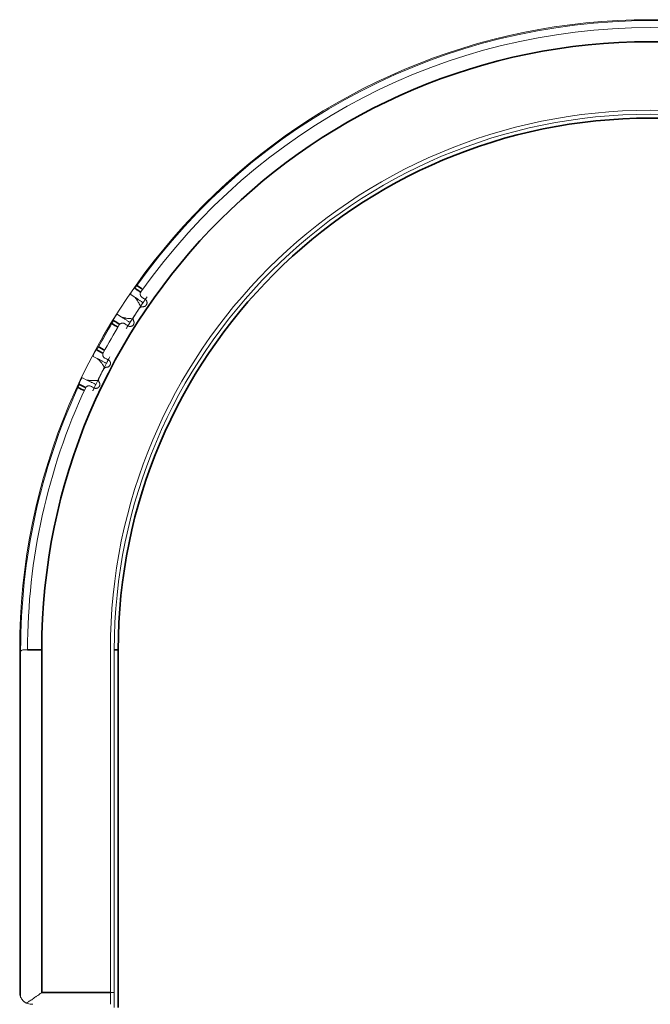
# Model space of a CAD drawing. Header units: millimetres. Extents: x 4 to 1188, y 1 to 840.
# Tile 23 of 256: x 308 to 319, y 241 to 258. Entities that reach past the tile are written whole.
import ezdxf

# ---------------------------------------------------------------- set-up
doc = ezdxf.new("R2010")
doc.units = ezdxf.units.MM
doc.layers.add('1', color=7, linetype='Continuous')

msp = doc.modelspace()

# ---------------------------------------------------------------- linework, layer by layer
at = {"layer": '1', "color": 154, "linetype": 'Continuous', "lineweight": 13}
for p, q in [((309.9099, 253.3827), (309.9691, 253.3421)), ((309.7461, 253.0026), (309.6854, 253.0409)), ((309.2765, 252.3327), (309.34, 252.2992)), ((309.1575, 251.9363), (309.0927, 251.9673)), ((308.0316, 247.3651), (308.0316, 241.5651)), ((308.0472, 241.4878), (308.0472, 247.3651)), ((308.0472, 241.4878), (308.0472, 247.3413)), ((308.1649, 247.3651), (308.0983, 247.3651)), ((309.5649, 241.5651), (309.5649, 247.3651)), ((309.6316, 241.3118), (309.6316, 247.3651)), ((309.5649, 241.5651), (309.6316, 241.5651)), ((309.5649, 241.3651), (309.5649, 241.5651)), ((308.2316, 241.3651), (308.2552, 241.3651))]:
    msp.add_line(p, q, dxfattribs=at)
at = {"layer": '1', "color": 154, "linetype": 'Continuous', "lineweight": 35}
for p, q in [((308.0316, 247.3651), (308.0472, 247.3651)), ((308.4049, 247.3651), (308.1649, 247.3651)), ((308.4049, 247.3651), (308.4049, 241.5651)), ((309.6983, 247.3651), (309.6316, 247.3651)), ((309.6983, 247.3651), (309.6983, 241.3118)), ((308.4049, 241.5651), (309.5649, 241.5651))]:
    msp.add_line(p, q, dxfattribs=at)
at = {"layer": '1', "color": 154, "linetype": 'Continuous', "lineweight": 13}
for centre, radius, start, end in [((318.6983, 247.3651), 10.6667, 360, 180), ((318.6983, 247.3651), 10.6511, 35.3647, 144.61191), ((318.6983, 247.3651), 10.5333, 35.12501, 144.87499), ((318.6983, 247.3651), 9.1333, 0, 180), ((318.6983, 247.3651), 9.0667, 0, 180), ((318.6983, 247.3651), 10.4, 146.0173, 147.38723), ((318.6983, 247.3651), 10.6511, 148.7647, 151.21191), ((318.6983, 247.3651), 10.5333, 148.52501, 151.47499), ((318.6983, 247.3651), 10.4, 152.6173, 153.98723), ((318.6983, 247.3651), 10.6511, 155.3647, 180), ((318.6983, 247.3651), 10.5333, 155.12501, 180), ((308.2316, 241.5651), 0.2, 202.75196, 221.81031), ((308.2316, 241.5651), 0.2, 243.04658, 270)]:
    msp.add_arc(centre, radius, start, end, dxfattribs=at)
at = {"layer": '1', "color": 154, "linetype": 'Continuous', "lineweight": 35}
for radius, start in [(10.2933, 360), (9, 0)]:
    msp.add_arc((318.6983, 247.3651), radius, start, 180, dxfattribs=at)
at = {"layer": '1', "color": 154, "linetype": 'Continuous', "lineweight": 13}
for points, knots in [([(310.015, 253.5333), (310.0114, 253.5284), (310.0078, 253.5236), (310.0031, 253.5181), (310.0022, 253.517), (310.0003, 253.5148), (309.9994, 253.5137), (309.9966, 253.5106), (309.9947, 253.5087), (309.992, 253.5059), (309.9911, 253.505), (309.9893, 253.5033), (309.9884, 253.5024), (309.9858, 253.5), (309.9825, 253.497), (309.9795, 253.4944), (309.9773, 253.4928), (309.9766, 253.4922), (309.9753, 253.4912), (309.9746, 253.4907), (309.974, 253.4903)], [0, 0, 0, 0, 0.25, 0.25, 0.3125, 0.3125, 0.375, 0.375, 0.5, 0.5, 0.5625, 0.5625, 0.625, 0.625, 0.75, 0.875, 0.875, 0.9375, 0.9375, 1, 1, 1, 1]), ([(309.974, 253.4903), (309.9725, 253.4893), (309.971, 253.488), (309.9685, 253.4858), (309.9677, 253.4849), (309.9659, 253.4832), (309.965, 253.4822), (309.9622, 253.4792), (309.9603, 253.477), (309.9574, 253.4733), (309.9564, 253.4721), (309.9543, 253.4695), (309.9533, 253.4681), (309.9502, 253.4641), (309.9481, 253.4613), (309.945, 253.457), (309.944, 253.4555), (309.9419, 253.4526), (309.9408, 253.4511), (309.9377, 253.4467), (309.9357, 253.4437), (309.9326, 253.4393), (309.9317, 253.4378), (309.9297, 253.4348), (309.9287, 253.4333), (309.9259, 253.4289), (309.9241, 253.4261), (309.9216, 253.422), (309.9208, 253.4206), (309.9193, 253.4179), (309.9186, 253.4167), (309.9166, 253.4129), (309.9154, 253.4105), (309.9139, 253.4072), (309.9135, 253.4061), (309.9126, 253.404), (309.9122, 253.403), (309.9112, 253.4001), (309.9107, 253.3982), (309.9099, 253.3947), (309.9096, 253.3931), (309.9093, 253.3899), (309.9093, 253.3884), (309.9094, 253.3854), (309.9096, 253.384), (309.9099, 253.3827)], [0, 0, 0, 0, 0.0625, 0.0625, 0.09375, 0.09375, 0.125, 0.125, 0.1875, 0.1875, 0.21875, 0.21875, 0.25, 0.25, 0.3125, 0.3125, 0.34375, 0.34375, 0.375, 0.375, 0.4375, 0.4375, 0.46875, 0.46875, 0.5, 0.5, 0.5625, 0.5625, 0.59375, 0.59375, 0.625, 0.625, 0.6875, 0.6875, 0.71875, 0.71875, 0.75, 0.75, 0.8125, 0.8125, 0.875, 0.875, 0.9375, 0.9375, 1, 1, 1, 1]), ([(309.9691, 253.3421), (309.9784, 253.3336), (309.9878, 253.3235), (310.0017, 253.3063), (310.0063, 253.3002), (310.0121, 253.2921), (310.0132, 253.2904), (310.0155, 253.2871), (310.0167, 253.2854), (310.0201, 253.2803), (310.0224, 253.2769), (310.0336, 253.2592), (310.0422, 253.2441), (310.0525, 253.2242), (310.0546, 253.2202), (310.0587, 253.212), (310.0607, 253.2078), (310.0667, 253.1953), (310.0706, 253.1868), (310.0745, 253.1782)], [0, 0, 0, 0, 0.25, 0.25, 0.375, 0.375, 0.40625, 0.40625, 0.4375, 0.4375, 0.5, 0.5, 0.75, 0.75, 0.8125, 0.8125, 0.875, 0.875, 1, 1, 1, 1]), ([(310.101, 253.3316), (310.0973, 253.334), (310.094, 253.3367), (310.0879, 253.3426), (310.0852, 253.3458), (310.0816, 253.351), (310.0805, 253.3528), (310.0784, 253.3565), (310.0775, 253.3584), (310.0749, 253.3642), (310.0735, 253.3683), (310.0721, 253.3746), (310.0717, 253.3767), (310.0712, 253.3811), (310.0708, 253.3855), (310.0709, 253.39), (310.0712, 253.3934), (310.0713, 253.3945), (310.0716, 253.3968), (310.0718, 253.398), (310.0728, 253.4037), (310.0741, 253.4083), (310.0769, 253.415), (310.078, 253.4172), (310.0803, 253.4215), (310.0816, 253.4236), (310.0831, 253.4256)], [0, 0, 0, 0, 0.125, 0.125, 0.25, 0.25, 0.3125, 0.3125, 0.375, 0.375, 0.5, 0.5, 0.5625, 0.5625, 0.625, 0.6875, 0.6875, 0.71875, 0.71875, 0.75, 0.75, 0.875, 0.875, 0.9375, 0.9375, 1, 1, 1, 1]), ([(310.1171, 253.2408), (310.1206, 253.246), (310.1255, 253.2531), (310.1349, 253.2667), (310.1383, 253.2717), (310.144, 253.28), (310.146, 253.2828), (310.1491, 253.2873), (310.1502, 253.2888), (310.1518, 253.2912), (310.1523, 253.292), (310.1534, 253.2935), (310.1539, 253.2942), (310.1695, 253.3167), (310.1802, 253.3319), (310.1865, 253.3409)], [0, 0, 0, 0, 0.2969881, 0.2969881, 0.4454822, 0.4454822, 0.5197293, 0.5197293, 0.5568528, 0.5568528, 0.5754145, 0.5754145, 0.5939763, 0.5939763, 1, 1, 1, 1]), ([(310.0551, 253.1438), (310.0584, 253.1487), (310.0622, 253.1531), (310.0688, 253.1589), (310.0711, 253.1607), (310.0759, 253.164), (310.0784, 253.1655), (310.0836, 253.1681), (310.0863, 253.1692), (310.0918, 253.1711), (310.0974, 253.1726), (310.1031, 253.1734), (310.1089, 253.1739), (310.1118, 253.1739), (310.1147, 253.1737)], [0, 0, 0, 0, 0.25, 0.25, 0.375, 0.375, 0.5, 0.5, 0.625, 0.625, 0.75, 0.875, 0.875, 1, 1, 1, 1]), ([(310.1147, 253.1737), (310.1183, 253.1735), (310.1256, 253.1737), (310.1327, 253.175), (310.1398, 253.177), (310.1433, 253.1783), (310.1499, 253.1813), (310.153, 253.1831), (310.1576, 253.1862), (310.1591, 253.1873), (310.162, 253.1897), (310.1633, 253.1909), (310.1673, 253.1946), (310.1697, 253.1974), (310.173, 253.2018), (310.1741, 253.2033), (310.176, 253.2065), (310.1769, 253.208), (310.1794, 253.2129), (310.1808, 253.2163), (310.1825, 253.2215), (310.183, 253.2233), (310.1839, 253.2269), (310.1842, 253.2287), (310.185, 253.2341), (310.1852, 253.2377), (310.1851, 253.2433), (310.185, 253.2451), (310.1847, 253.2487), (310.1844, 253.2505), (310.1834, 253.2559), (310.1825, 253.2594), (310.1806, 253.2645), (310.18, 253.2662), (310.1784, 253.2695), (310.1776, 253.2711), (310.175, 253.2759), (310.173, 253.2788), (310.1697, 253.2831), (310.1685, 253.2844), (310.1661, 253.287), (310.1648, 253.2883), (310.1609, 253.2919), (310.1581, 253.294), (310.1551, 253.296)], [0, 0, 0, 0, 0.0625, 0.125, 0.125, 0.1875, 0.1875, 0.25, 0.25, 0.28125, 0.28125, 0.3125, 0.3125, 0.375, 0.375, 0.40625, 0.40625, 0.4375, 0.4375, 0.5, 0.5, 0.53125, 0.53125, 0.5625, 0.5625, 0.625, 0.625, 0.65625, 0.65625, 0.6875, 0.6875, 0.75, 0.75, 0.78125, 0.78125, 0.8125, 0.8125, 0.875, 0.875, 0.90625, 0.90625, 0.9375, 0.9375, 1, 1, 1, 1]), ([(309.6854, 253.0409), (309.6831, 253.0412), (309.6809, 253.041), (309.6772, 253.0396), (309.6759, 253.039), (309.6739, 253.0377), (309.6732, 253.0372), (309.6718, 253.0361), (309.671, 253.0355), (309.6688, 253.0334), (309.6672, 253.0318), (309.6647, 253.029), (309.6639, 253.028), (309.6621, 253.0259), (309.6594, 253.0225), (309.6566, 253.0187), (309.6537, 253.0146), (309.6528, 253.0132), (309.6508, 253.0103), (309.6498, 253.0089), (309.6469, 253.0045), (309.645, 253.0015), (309.6421, 252.9969), (309.6411, 252.9953), (309.6391, 252.9922), (309.6382, 252.9907), (309.6353, 252.9861), (309.6335, 252.983), (309.6307, 252.9784), (309.6298, 252.9768), (309.6281, 252.9738), (309.6256, 252.9693), (309.6233, 252.965), (309.6213, 252.9609), (309.6206, 252.9596), (309.6194, 252.957), (309.6183, 252.9546), (309.6174, 252.9522), (309.6165, 252.9499), (309.6161, 252.9488), (309.615, 252.9456), (309.6145, 252.9436), (309.6141, 252.9418)], [0, 0, 0, 0, 0.125, 0.125, 0.1875, 0.1875, 0.21875, 0.21875, 0.25, 0.25, 0.3125, 0.3125, 0.34375, 0.34375, 0.375, 0.4375, 0.4375, 0.46875, 0.46875, 0.5, 0.5, 0.5625, 0.5625, 0.59375, 0.59375, 0.625, 0.625, 0.6875, 0.6875, 0.71875, 0.71875, 0.75, 0.8125, 0.8125, 0.84375, 0.84375, 0.875, 0.90625, 0.90625, 0.9375, 0.9375, 1, 1, 1, 1]), ([(309.938, 252.9703), (309.9285, 252.9705), (309.9192, 252.9708), (309.9009, 252.9717), (309.8918, 252.9723), (309.8651, 252.9745), (309.8479, 252.9765), (309.8273, 252.9799), (309.8232, 252.9807), (309.8151, 252.9822), (309.8033, 252.9846), (309.7921, 252.9873), (309.7708, 252.9932), (309.7578, 252.9976), (309.7461, 253.0026)], [0, 0, 0, 0, 0.125, 0.125, 0.25, 0.25, 0.5, 0.5, 0.5625, 0.5625, 0.625, 0.75, 0.75, 1, 1, 1, 1]), ([(309.9585, 252.9359), (309.9558, 252.9411), (309.954, 252.9466), (309.9525, 252.9536), (309.9522, 252.9551), (309.9518, 252.958), (309.9517, 252.9594), (309.9513, 252.9638), (309.9513, 252.9696), (309.952, 252.9753), (309.9528, 252.9797), (309.9531, 252.9811), (309.9538, 252.9839), (309.9543, 252.9853), (309.9565, 252.9923), (309.9591, 252.9975), (309.9623, 253.0025)], [0, 0, 0, 0, 0.25, 0.25, 0.3125, 0.3125, 0.375, 0.375, 0.5, 0.625, 0.625, 0.6875, 0.6875, 0.75, 0.75, 1, 1, 1, 1]), ([(309.6141, 252.9418), (309.6134, 252.9387), (309.6124, 252.9352), (309.6108, 252.9302), (309.6104, 252.9292), (309.6097, 252.9271), (309.6093, 252.926), (309.6081, 252.9227), (309.6063, 252.9182), (309.6042, 252.9134), (309.6025, 252.9097), (309.6019, 252.9084), (309.6007, 252.9059), (309.6001, 252.9047), (309.5969, 252.8984), (309.5941, 252.8934), (309.5911, 252.8883)], [0, 0, 0, 0, 0.25, 0.25, 0.3125, 0.3125, 0.375, 0.375, 0.5, 0.625, 0.625, 0.6875, 0.6875, 0.75, 0.75, 1, 1, 1, 1]), ([(309.7147, 252.8649), (309.7173, 252.8691), (309.7203, 252.8729), (309.7253, 252.8781), (309.7271, 252.8798), (309.7307, 252.8828), (309.7345, 252.8856), (309.7385, 252.888), (309.7415, 252.8896), (309.7425, 252.8901), (309.7446, 252.891), (309.7456, 252.8915), (309.7508, 252.8936), (309.7549, 252.8948), (309.7613, 252.896), (309.7635, 252.8963), (309.7677, 252.8967), (309.7699, 252.8967), (309.7762, 252.8967), (309.7804, 252.8963), (309.7867, 252.895), (309.7887, 252.8945), (309.7928, 252.8933), (309.7948, 252.8926), (309.8007, 252.8902), (309.8045, 252.8882), (309.8082, 252.8858)], [0, 0, 0, 0, 0.125, 0.125, 0.1875, 0.1875, 0.25, 0.3125, 0.3125, 0.34375, 0.34375, 0.375, 0.375, 0.5, 0.5, 0.5625, 0.5625, 0.625, 0.625, 0.75, 0.75, 0.8125, 0.8125, 0.875, 0.875, 1, 1, 1, 1]), ([(309.8352, 252.8063), (309.8371, 252.8095), (309.8393, 252.813), (309.8446, 252.8216), (309.8478, 252.8267), (309.853, 252.8353), (309.8549, 252.8382), (309.8577, 252.8428), (309.8587, 252.8444), (309.8602, 252.8468), (309.8607, 252.8476), (309.8617, 252.8493), (309.8621, 252.8499), (309.883, 252.8835), (309.8948, 252.9022), (309.8979, 252.9071)], [0, 0, 0, 0, 0.1212478, 0.1212478, 0.2677065, 0.2677065, 0.3409359, 0.3409359, 0.3775505, 0.3775505, 0.3958579, 0.3958579, 0.4141652, 0.4141652, 1, 1, 1, 1]), ([(309.8623, 252.8502), (309.8653, 252.8483), (309.8715, 252.8449), (309.8782, 252.8425), (309.8834, 252.8411), (309.8851, 252.8407), (309.8887, 252.84), (309.8904, 252.8398), (309.8958, 252.8393), (309.8994, 252.8392), (309.9048, 252.8395), (309.9067, 252.8397), (309.9103, 252.8402), (309.9121, 252.8406), (309.9174, 252.8418), (309.9208, 252.8429), (309.9259, 252.845), (309.9276, 252.8457), (309.9309, 252.8474), (309.9325, 252.8483), (309.9371, 252.8512), (309.9401, 252.8534), (309.9442, 252.857), (309.9456, 252.8583), (309.9481, 252.8609), (309.9493, 252.8623), (309.9528, 252.8665), (309.9549, 252.8695), (309.9576, 252.8743), (309.9585, 252.876), (309.9601, 252.8793), (309.9608, 252.881), (309.9627, 252.8861), (309.9637, 252.8896), (309.9647, 252.895), (309.965, 252.8969), (309.9654, 252.9005), (309.9655, 252.9024), (309.9657, 252.9078), (309.9655, 252.9115), (309.9647, 252.9169), (309.9644, 252.9187), (309.9636, 252.9223), (309.9631, 252.9241), (309.9615, 252.9293), (309.9601, 252.9326), (309.9585, 252.9359)], [0, 0, 0, 0, 0.0625, 0.125, 0.125, 0.15625, 0.15625, 0.1875, 0.1875, 0.25, 0.25, 0.28125, 0.28125, 0.3125, 0.3125, 0.375, 0.375, 0.40625, 0.40625, 0.4375, 0.4375, 0.5, 0.5, 0.53125, 0.53125, 0.5625, 0.5625, 0.625, 0.625, 0.65625, 0.65625, 0.6875, 0.6875, 0.75, 0.75, 0.78125, 0.78125, 0.8125, 0.8125, 0.875, 0.875, 0.90625, 0.90625, 0.9375, 0.9375, 1, 1, 1, 1]), ([(309.3278, 252.447), (309.3265, 252.4458), (309.3251, 252.4444), (309.3229, 252.4418), (309.3221, 252.4409), (309.3206, 252.439), (309.3198, 252.4379), (309.3174, 252.4346), (309.3158, 252.4322), (309.3133, 252.4282), (309.3124, 252.4268), (309.3107, 252.424), (309.3098, 252.4226), (309.3072, 252.4182), (309.3054, 252.4151), (309.3028, 252.4105), (309.302, 252.409), (309.3002, 252.4058), (309.2994, 252.4042), (309.2968, 252.3995), (309.2951, 252.3963), (309.2926, 252.3915), (309.2918, 252.3899), (309.2902, 252.3868), (309.2894, 252.3852), (309.2871, 252.3805), (309.2856, 252.3774), (309.2836, 252.3731), (309.283, 252.3716), (309.2818, 252.3688), (309.2813, 252.3674), (309.2797, 252.3635), (309.2788, 252.361), (309.2777, 252.3575), (309.2773, 252.3564), (309.2767, 252.3542), (309.2765, 252.3531), (309.2758, 252.3501), (309.2755, 252.3482), (309.2751, 252.3447), (309.275, 252.343), (309.2751, 252.3398), (309.2752, 252.3383), (309.2757, 252.3354), (309.2761, 252.334), (309.2765, 252.3327)], [0, 0, 0, 0, 0.0625, 0.0625, 0.09375, 0.09375, 0.125, 0.125, 0.1875, 0.1875, 0.21875, 0.21875, 0.25, 0.25, 0.3125, 0.3125, 0.34375, 0.34375, 0.375, 0.375, 0.4375, 0.4375, 0.46875, 0.46875, 0.5, 0.5, 0.5625, 0.5625, 0.59375, 0.59375, 0.625, 0.625, 0.6875, 0.6875, 0.71875, 0.71875, 0.75, 0.75, 0.8125, 0.8125, 0.875, 0.875, 0.9375, 0.9375, 1, 1, 1, 1]), ([(309.3636, 252.4944), (309.3606, 252.4891), (309.3575, 252.484), (309.3535, 252.4779), (309.3527, 252.4767), (309.3511, 252.4743), (309.3503, 252.4732), (309.3479, 252.4698), (309.3463, 252.4676), (309.3439, 252.4646), (309.3431, 252.4636), (309.3415, 252.4616), (309.3408, 252.4607), (309.3385, 252.4579), (309.3355, 252.4546), (309.3328, 252.4517), (309.3308, 252.4498), (309.3302, 252.4492), (309.329, 252.448), (309.3284, 252.4475), (309.3278, 252.447)], [0, 0, 0, 0, 0.25, 0.25, 0.3125, 0.3125, 0.375, 0.375, 0.5, 0.5, 0.5625, 0.5625, 0.625, 0.625, 0.75, 0.875, 0.875, 0.9375, 0.9375, 1, 1, 1, 1]), ([(309.4722, 252.3039), (309.4683, 252.3058), (309.4647, 252.3081), (309.458, 252.3133), (309.4549, 252.3162), (309.4507, 252.321), (309.4494, 252.3226), (309.4469, 252.3261), (309.4457, 252.3278), (309.4425, 252.3333), (309.4407, 252.3372), (309.4386, 252.3433), (309.4379, 252.3454), (309.4369, 252.3497), (309.436, 252.354), (309.4356, 252.3585), (309.4355, 252.3619), (309.4355, 252.363), (309.4355, 252.3653), (309.4355, 252.3665), (309.4359, 252.3723), (309.4367, 252.377), (309.4387, 252.384), (309.4395, 252.3863), (309.4413, 252.3909), (309.4424, 252.3931), (309.4436, 252.3953)], [0, 0, 0, 0, 0.125, 0.125, 0.25, 0.25, 0.3125, 0.3125, 0.375, 0.375, 0.5, 0.5, 0.5625, 0.5625, 0.625, 0.6875, 0.6875, 0.71875, 0.71875, 0.75, 0.75, 0.875, 0.875, 0.9375, 0.9375, 1, 1, 1, 1]), ([(309.34, 252.2992), (309.3502, 252.2918), (309.3607, 252.2829), (309.3765, 252.2673), (309.3818, 252.2618), (309.3884, 252.2544), (309.3897, 252.2529), (309.3924, 252.2499), (309.3937, 252.2484), (309.3977, 252.2437), (309.4004, 252.2405), (309.4135, 252.2243), (309.4238, 252.2103), (309.4364, 252.1917), (309.4389, 252.1879), (309.4439, 252.1802), (309.4464, 252.1763), (309.4538, 252.1646), (309.4587, 252.1566), (309.4635, 252.1485)], [0, 0, 0, 0, 0.25, 0.25, 0.375, 0.375, 0.40625, 0.40625, 0.4375, 0.4375, 0.5, 0.5, 0.75, 0.75, 0.8125, 0.8125, 0.875, 0.875, 1, 1, 1, 1]), ([(309.4986, 252.2156), (309.5016, 252.2211), (309.5056, 252.2288), (309.5133, 252.2434), (309.5162, 252.2487), (309.5209, 252.2576), (309.5225, 252.2607), (309.5251, 252.2655), (309.526, 252.2671), (309.5273, 252.2696), (309.5278, 252.2704), (309.5287, 252.2721), (309.529, 252.2728), (309.542, 252.297), (309.5508, 252.3133), (309.5561, 252.323)], [0, 0, 0, 0, 0.2969881, 0.2969881, 0.4454822, 0.4454822, 0.5197293, 0.5197293, 0.5568528, 0.5568528, 0.5754145, 0.5754145, 0.5939763, 0.5939763, 1, 1, 1, 1]), ([(309.504, 252.1486), (309.5076, 252.1489), (309.5148, 252.1499), (309.5217, 252.152), (309.5286, 252.1548), (309.5318, 252.1564), (309.538, 252.1602), (309.541, 252.1624), (309.5452, 252.166), (309.5465, 252.1673), (309.5491, 252.1699), (309.5503, 252.1713), (309.5538, 252.1755), (309.5559, 252.1785), (309.5587, 252.1833), (309.5595, 252.1849), (309.5611, 252.1882), (309.5618, 252.1899), (309.5638, 252.195), (309.5648, 252.1985), (309.5659, 252.204), (309.5661, 252.2058), (309.5666, 252.2094), (309.5667, 252.2113), (309.5669, 252.2167), (309.5667, 252.2204), (309.566, 252.2258), (309.5656, 252.2276), (309.5649, 252.2312), (309.5644, 252.233), (309.5628, 252.2382), (309.5615, 252.2416), (309.559, 252.2465), (309.5581, 252.2481), (309.5563, 252.2512), (309.5553, 252.2527), (309.5521, 252.257), (309.5498, 252.2598), (309.546, 252.2636), (309.5447, 252.2648), (309.542, 252.2671), (309.5406, 252.2682), (309.5363, 252.2713), (309.5332, 252.2732), (309.5301, 252.2748)], [0, 0, 0, 0, 0.0625, 0.125, 0.125, 0.1875, 0.1875, 0.25, 0.25, 0.28125, 0.28125, 0.3125, 0.3125, 0.375, 0.375, 0.40625, 0.40625, 0.4375, 0.4375, 0.5, 0.5, 0.53125, 0.53125, 0.5625, 0.5625, 0.625, 0.625, 0.65625, 0.65625, 0.6875, 0.6875, 0.75, 0.75, 0.78125, 0.78125, 0.8125, 0.8125, 0.875, 0.875, 0.90625, 0.90625, 0.9375, 0.9375, 1, 1, 1, 1]), ([(309.4482, 252.112), (309.4509, 252.1173), (309.4542, 252.1221), (309.46, 252.1287), (309.4621, 252.1308), (309.4666, 252.1346), (309.4689, 252.1363), (309.4737, 252.1395), (309.4763, 252.1409), (309.4815, 252.1434), (309.4869, 252.1456), (309.4925, 252.147), (309.4981, 252.1481), (309.501, 252.1485), (309.504, 252.1486)], [0, 0, 0, 0, 0.25, 0.25, 0.375, 0.375, 0.5, 0.5, 0.625, 0.625, 0.75, 0.875, 0.875, 1, 1, 1, 1]), ([(309.0333, 251.8607), (309.033, 251.8576), (309.0324, 251.854), (309.0314, 251.8489), (309.0312, 251.8478), (309.0307, 251.8456), (309.0304, 251.8445), (309.0296, 251.8411), (309.0283, 251.8364), (309.0268, 251.8314), (309.0255, 251.8275), (309.0251, 251.8262), (309.0242, 251.8236), (309.0237, 251.8222), (309.0213, 251.8156), (309.0191, 251.8103), (309.0166, 251.805)], [0, 0, 0, 0, 0.25, 0.25, 0.3125, 0.3125, 0.375, 0.375, 0.5, 0.625, 0.625, 0.6875, 0.6875, 0.75, 0.75, 1, 1, 1, 1]), ([(309.0927, 251.9673), (309.0905, 251.9674), (309.0883, 251.9669), (309.0848, 251.9652), (309.0836, 251.9644), (309.0817, 251.9629), (309.0811, 251.9623), (309.0798, 251.961), (309.0791, 251.9603), (309.0771, 251.958), (309.0758, 251.9563), (309.0736, 251.9532), (309.0729, 251.9521), (309.0714, 251.9498), (309.0691, 251.9461), (309.0667, 251.942), (309.0643, 251.9376), (309.0635, 251.9361), (309.0619, 251.933), (309.0611, 251.9315), (309.0587, 251.9268), (309.0572, 251.9236), (309.0548, 251.9187), (309.054, 251.917), (309.0524, 251.9137), (309.0516, 251.9121), (309.0493, 251.9072), (309.0478, 251.9039), (309.0457, 251.899), (309.0449, 251.8974), (309.0436, 251.8941), (309.0416, 251.8893), (309.0398, 251.8849), (309.0383, 251.8806), (309.0378, 251.8792), (309.0369, 251.8765), (309.0361, 251.8739), (309.0354, 251.8715), (309.0348, 251.8691), (309.0345, 251.868), (309.0338, 251.8647), (309.0335, 251.8626), (309.0333, 251.8607)], [0, 0, 0, 0, 0.125, 0.125, 0.1875, 0.1875, 0.21875, 0.21875, 0.25, 0.25, 0.3125, 0.3125, 0.34375, 0.34375, 0.375, 0.4375, 0.4375, 0.46875, 0.46875, 0.5, 0.5, 0.5625, 0.5625, 0.59375, 0.59375, 0.625, 0.625, 0.6875, 0.6875, 0.71875, 0.71875, 0.75, 0.8125, 0.8125, 0.84375, 0.84375, 0.875, 0.90625, 0.90625, 0.9375, 0.9375, 1, 1, 1, 1]), ([(309.1421, 251.7959), (309.1442, 251.8004), (309.1467, 251.8045), (309.1511, 251.8103), (309.1527, 251.8121), (309.156, 251.8156), (309.1594, 251.8188), (309.1631, 251.8216), (309.1659, 251.8235), (309.1668, 251.8241), (309.1688, 251.8253), (309.1697, 251.8259), (309.1746, 251.8285), (309.1786, 251.8302), (309.1848, 251.8321), (309.1869, 251.8327), (309.1911, 251.8336), (309.1932, 251.8339), (309.1996, 251.8346), (309.2038, 251.8346), (309.2101, 251.8341), (309.2123, 251.8338), (309.2164, 251.8331), (309.2185, 251.8326), (309.2246, 251.8309), (309.2286, 251.8294), (309.2326, 251.8274)], [0, 0, 0, 0, 0.125, 0.125, 0.1875, 0.1875, 0.25, 0.3125, 0.3125, 0.34375, 0.34375, 0.375, 0.375, 0.5, 0.5, 0.5625, 0.5625, 0.625, 0.625, 0.75, 0.75, 0.8125, 0.8125, 0.875, 0.875, 1, 1, 1, 1]), ([(309.3518, 251.9263), (309.3424, 251.9254), (309.3331, 251.9247), (309.3148, 251.9234), (309.3057, 251.923), (309.279, 251.9221), (309.2616, 251.9221), (309.2407, 251.9231), (309.2366, 251.9234), (309.2284, 251.924), (309.2163, 251.925), (309.205, 251.9264), (309.1831, 251.9298), (309.1696, 251.9327), (309.1575, 251.9363)], [0, 0, 0, 0, 0.125, 0.125, 0.25, 0.25, 0.5, 0.5, 0.5625, 0.5625, 0.625, 0.75, 0.75, 1, 1, 1, 1]), ([(309.2685, 251.7515), (309.2701, 251.7549), (309.2719, 251.7587), (309.2761, 251.7678), (309.2787, 251.7733), (309.2829, 251.7824), (309.2844, 251.7855), (309.2867, 251.7904), (309.2875, 251.7921), (309.2887, 251.7947), (309.2891, 251.7955), (309.29, 251.7973), (309.2903, 251.798), (309.3071, 251.8338), (309.3167, 251.8536), (309.3192, 251.8588)], [0, 0, 0, 0, 0.1212478, 0.1212478, 0.2677065, 0.2677065, 0.3409359, 0.3409359, 0.3775505, 0.3775505, 0.3958579, 0.3958579, 0.4141652, 0.4141652, 1, 1, 1, 1]), ([(309.2904, 251.7983), (309.2936, 251.7967), (309.3001, 251.794), (309.3071, 251.7924), (309.3124, 251.7916), (309.3142, 251.7915), (309.3178, 251.7912), (309.3196, 251.7912), (309.325, 251.7912), (309.3285, 251.7916), (309.3339, 251.7925), (309.3357, 251.7929), (309.3392, 251.7939), (309.341, 251.7944), (309.3461, 251.7962), (309.3494, 251.7977), (309.3542, 251.8004), (309.3558, 251.8013), (309.3589, 251.8034), (309.3604, 251.8045), (309.3646, 251.8079), (309.3673, 251.8104), (309.371, 251.8144), (309.3722, 251.8159), (309.3744, 251.8188), (309.3755, 251.8203), (309.3785, 251.8249), (309.3802, 251.8281), (309.3823, 251.8332), (309.383, 251.8349), (309.3842, 251.8384), (309.3847, 251.8402), (309.386, 251.8455), (309.3866, 251.8491), (309.387, 251.8546), (309.3871, 251.8564), (309.387, 251.8601), (309.387, 251.8619), (309.3865, 251.8674), (309.3859, 251.871), (309.3845, 251.8763), (309.3839, 251.8781), (309.3827, 251.8815), (309.3821, 251.8832), (309.3799, 251.8882), (309.3781, 251.8914), (309.3761, 251.8945)], [0, 0, 0, 0, 0.0625, 0.125, 0.125, 0.15625, 0.15625, 0.1875, 0.1875, 0.25, 0.25, 0.28125, 0.28125, 0.3125, 0.3125, 0.375, 0.375, 0.40625, 0.40625, 0.4375, 0.4375, 0.5, 0.5, 0.53125, 0.53125, 0.5625, 0.5625, 0.625, 0.625, 0.65625, 0.65625, 0.6875, 0.6875, 0.75, 0.75, 0.78125, 0.78125, 0.8125, 0.8125, 0.875, 0.875, 0.90625, 0.90625, 0.9375, 0.9375, 1, 1, 1, 1]), ([(309.3761, 251.8945), (309.3729, 251.8993), (309.3704, 251.9045), (309.3681, 251.9114), (309.3677, 251.9128), (309.367, 251.9156), (309.3666, 251.917), (309.3658, 251.9213), (309.3651, 251.9271), (309.3651, 251.9329), (309.3654, 251.9373), (309.3656, 251.9387), (309.366, 251.9416), (309.3662, 251.9431), (309.3677, 251.9502), (309.3696, 251.9557), (309.3723, 251.961)], [0, 0, 0, 0, 0.25, 0.25, 0.3125, 0.3125, 0.375, 0.375, 0.5, 0.625, 0.625, 0.6875, 0.6875, 0.75, 0.75, 1, 1, 1, 1]), ([(308.0983, 247.3651), (308.0924, 247.3651), (308.0871, 247.3644), (308.077, 247.3619), (308.0724, 247.3601), (308.066, 247.3569), (308.064, 247.3557), (308.0601, 247.3532), (308.0582, 247.3518), (308.053, 247.3476), (308.0499, 247.3446), (308.0472, 247.3413)], [0, 0, 0, 0, 0.25, 0.25, 0.5, 0.5, 0.625, 0.625, 0.75, 0.75, 1, 1, 1, 1]), ([(308.0472, 241.4878), (308.0419, 241.5003), (308.038, 241.5131), (308.0342, 241.5325), (308.0332, 241.539), (308.0322, 241.5488), (308.0319, 241.5537), (308.0317, 241.5586), (308.0316, 241.5619), (308.0316, 241.5635), (308.0316, 241.5651)], [0, 0, 0, 0, 0.5, 0.5, 0.75, 0.75, 0.875, 0.9375, 0.9375, 1, 1, 1, 1]), ([(308.1409, 241.3869), (308.1505, 241.3917), (308.1603, 241.3972), (308.1756, 241.4061), (308.1807, 241.4091), (308.1912, 241.4155), (308.1965, 241.4189), (308.2125, 241.429), (308.2233, 241.4361), (308.2451, 241.4507), (308.2561, 241.4583), (308.2784, 241.4737), (308.2897, 241.4817), (308.3039, 241.4918), (308.3068, 241.4939), (308.3125, 241.498), (308.3154, 241.5), (308.324, 241.5062), (308.3298, 241.5104), (308.347, 241.5229), (308.3586, 241.5313), (308.3759, 241.5439), (308.3846, 241.5503), (308.3948, 241.5577), (308.3991, 241.5609), (308.402, 241.563), (308.4035, 241.5641), (308.4049, 241.5651)], [0, 0, 0, 0, 0.125, 0.125, 0.1875, 0.1875, 0.25, 0.25, 0.375, 0.375, 0.5, 0.5, 0.625, 0.625, 0.65625, 0.65625, 0.6875, 0.6875, 0.75, 0.75, 0.875, 0.875, 0.9375, 0.96875, 0.984375, 0.984375, 1, 1, 1, 1]), ([(308.0472, 241.4878), (308.0513, 241.4778), (308.0564, 241.4681), (308.0681, 241.4494), (308.0749, 241.4404), (308.0903, 241.4232), (308.0989, 241.415), (308.1111, 241.4055), (308.1136, 241.4036), (308.1188, 241.4), (308.1214, 241.3982), (308.1295, 241.3931), (308.1351, 241.3899), (308.1409, 241.3869)], [0, 0, 0, 0, 0.25, 0.25, 0.5, 0.5, 0.75, 0.75, 0.8125, 0.8125, 0.875, 0.875, 1, 1, 1, 1])]:
    msp.add_open_spline(points, degree=3, knots=knots, dxfattribs=at)
at = {"layer": '1', "color": 154, "linetype": 'Continuous', "lineweight": 35}
for points in [[(310.015, 253.5333), (310.0489, 253.5095), (310.0829, 253.4856), (310.1168, 253.4618)], [(309.6924, 252.8262), (309.6586, 252.8469), (309.6248, 252.8676), (309.5911, 252.8883)], [(309.3636, 252.4944), (309.3984, 252.4755), (309.4333, 252.4566), (309.4681, 252.4377)], [(309.1265, 251.7538), (309.0899, 251.7709), (309.0533, 251.7879), (309.0166, 251.805)]]:
    msp.add_open_spline(points, degree=3, dxfattribs=at)
at = {"layer": '1', "color": 154, "linetype": 'Continuous', "lineweight": 13}
for points, degree in [([(310.1171, 253.2408), (309.9691, 253.3421)], 1), ([(310.0745, 253.1782), (310.0989, 253.2144), (310.1133, 253.2352), (310.1171, 253.2408)], 3), ([(310.1551, 253.296), (310.1458, 253.3021), (310.1274, 253.3142), (310.1097, 253.3259), (310.101, 253.3316)], 3), ([(309.8979, 252.9071), (309.7461, 253.0026)], 1), ([(309.9623, 253.0025), (309.9933, 253.0496), (310.0242, 253.0967), (310.0551, 253.1438)], 3), ([(309.8082, 252.8858), (309.8169, 252.8801), (309.8346, 252.8685), (309.8529, 252.8564), (309.8623, 252.8502)], 3), ([(309.8979, 252.9071), (309.9019, 252.9135), (309.9151, 252.9347), (309.938, 252.9703)], 3), ([(309.4986, 252.2156), (309.34, 252.2992)], 1), ([(309.4635, 252.1485), (309.4836, 252.1873), (309.4955, 252.2096), (309.4986, 252.2156)], 3), ([(309.5301, 252.2748), (309.5201, 252.2798), (309.5004, 252.2897), (309.4815, 252.2992), (309.4722, 252.3039)], 3), ([(309.3723, 251.961), (309.3976, 252.0114), (309.4229, 252.0617), (309.4482, 252.112)], 3), ([(309.3192, 251.8588), (309.1575, 251.9363)], 1), ([(309.3192, 251.8588), (309.3225, 251.8657), (309.3332, 251.8882), (309.3518, 251.9263)], 3), ([(309.2326, 251.8274), (309.2418, 251.8227), (309.2608, 251.8132), (309.2804, 251.8033), (309.2904, 251.7983)], 3)]:
    msp.add_open_spline(points, degree=degree, dxfattribs=at)
at = {"layer": '1', "color": 154, "linetype": 'Continuous', "lineweight": 35}
for points, knots in [([(310.0781, 253.4171), (310.0636, 253.4273), (310.0491, 253.4375), (310.0301, 253.4509), (310.0256, 253.4541), (310.0053, 253.4683), (309.9897, 253.4793), (309.974, 253.4903)], [0, 0, 0, 0, 0.417325, 0.417325, 0.5485593, 0.5485593, 1, 1, 1, 1]), ([(309.6141, 252.9418), (309.6417, 252.9248), (309.6693, 252.9079), (309.7056, 252.8856), (309.7143, 252.8803), (309.7231, 252.875)], [0, 0, 0, 0, 0.7602005, 0.7602005, 1, 1, 1, 1]), ([(309.4396, 252.3862), (309.4241, 252.3947), (309.4085, 252.4031), (309.388, 252.4143), (309.3831, 252.4169), (309.3614, 252.4287), (309.3446, 252.4379), (309.3278, 252.447)], [0, 0, 0, 0, 0.417325, 0.417325, 0.549649, 0.549649, 1, 1, 1, 1]), ([(309.0333, 251.8607), (309.0627, 251.847), (309.0921, 251.8334), (309.1307, 251.8155), (309.14, 251.8112), (309.1493, 251.8069)], [0, 0, 0, 0, 0.7602005, 0.7602005, 1, 1, 1, 1])]:
    msp.add_open_spline(points, degree=3, knots=knots, dxfattribs=at)

doc.saveas('drawing.dxf')
